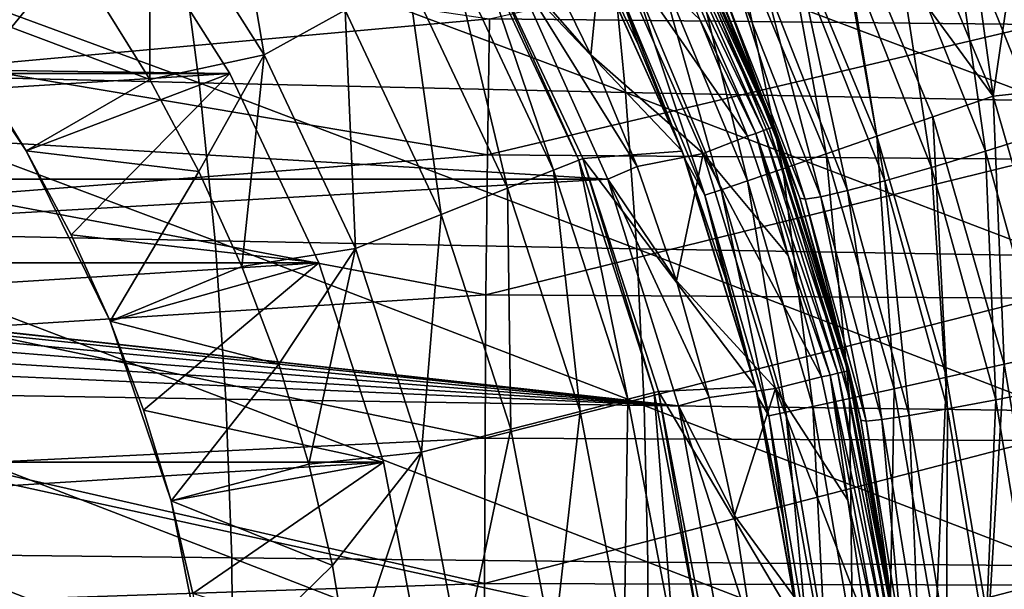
# Model space of a CAD drawing. Header units: metres. Extents: x -82 to 113, y -109 to 109.
# Tile 128 of 256: x 13 to 23, y 3 to 9. Entities that reach past the tile are written whole.
import ezdxf

# ---------------------------------------------------------------- set-up
doc = ezdxf.new("R2010")
doc.units = ezdxf.units.M
doc.layers.add('solid_20_382_013_XXX', color=7, linetype='CONTINUOUS')

msp = doc.modelspace()

# ---------------------------------------------------------------- linework, layer by layer
at = {"layer": 'solid_20_382_013_XXX'}
for points in [[(15.288573, 11.107969, 8.967167), (14.502506, 10.536842, 11.044586), (15.708763, 8.636116, 11.044586)], [(16.560213, 9.104219, 8.967167), (15.288573, 11.107969, 8.967167), (15.708763, 8.636116, 11.044586)], [(22.307335, 10.773457, -23.143209), (23.375532, 8.201285, -23.152397), (22.997301, 10.947455, -23.210915)], [(23.375532, 8.201285, -23.152397), (23.58271, 9.620581, -23.216017), (22.997301, 10.947455, -23.210915)], [(21.702629, 10.481362, -22.956371), (23.375532, 8.201285, -23.152397), (22.307335, 10.773457, -23.143209)], [(14.502506, 10.536842, 11.044586), (13.926762, 9.306332, 13), (14.50575, 8.375298, 13)], [(15.708763, 8.636116, 11.044586), (14.502506, 10.536842, 11.044586), (14.50575, 8.375298, 13)], [(21.140522, 10.209434, -22.659689), (22.151052, 7.778524, -22.668306), (21.702629, 10.481362, -22.956371)], [(21.702629, 10.481362, -22.956371), (22.741066, 7.982062, -22.965208), (23.375532, 8.201285, -23.152397)], [(22.151052, 7.778524, -22.668306), (22.741066, 7.982062, -22.965208), (21.702629, 10.481362, -22.956371)], [(23.906588, 7.813554, 26.679976), (22.915796, 10.28341, 26.806261), (23.512299, 10.546184, 26.985363)], [(-15.347958, 8.437591, 8.4), (15.347958, 8.437591, 8.4), (14.169475, 10.2946, 8.4)], [(-15.347958, 8.437591, 8.4), (14.169475, 10.2946, 8.4), (-14.169475, 10.2946, 8.4)], [(14.169475, 10.2946, 8.4), (12.67998, 8.472342, 11.098559), (12.098602, 9.283659, 11.098559)], [(14.169475, 10.2946, 8.4), (15.347958, 8.437591, 8.4), (12.67998, 8.472342, 11.098559)], [(18.076679, 9.01262, -56.503609), (23.890806, 10.323796, -55.030739), (23.865864, 8.955416, -55.332394)], [(19.876657, 10.276772, 4.057184), (20.958445, 7.838188, 4.057184), (19.802265, 10.238309, 4.014596)], [(19.935699, 10.3073, 4.123588), (21.020699, 7.861472, 4.123588), (19.876657, 10.276772, 4.057184)], [(21.020699, 7.861472, 4.123588), (20.958445, 7.838188, 4.057184), (19.876657, 10.276772, 4.057184)], [(19.935699, 10.3073, 4.123588), (19.9736, 10.326896, 4.207295), (21.060663, 7.876419, 4.207295)], [(19.935699, 10.3073, 4.123588), (21.060663, 7.876419, 4.207295), (21.020699, 7.861472, 4.123588)], [(19.9736, 10.326896, 4.207295), (19.986641, 10.333643, 4.3), (21.074415, 7.881564, 4.3)], [(21.060663, 7.876419, 4.207295), (19.9736, 10.326896, 4.207295), (21.074415, 7.881564, 4.3)], [(20.452141, 9.378697, 23.058706), (21.074415, 7.881564, 4.3), (19.986641, 10.333643, 4.3)], [(23.29451, 7.622674, 26.38434), (22.332052, 10.033702, 26.507124), (22.915796, 10.28341, 26.806261)], [(23.906588, 7.813554, 26.679976), (23.29451, 7.622674, 26.38434), (22.915796, 10.28341, 26.806261)], [(19.802265, 10.238309, 4.014596), (20.880003, 7.808851, 4.014596), (20.290804, 9.006845, 4)], [(20.958445, 7.838188, 4.057184), (20.880003, 7.808851, 4.014596), (19.802265, 10.238309, 4.014596)], [(20.634987, 9.964411, -22.262955), (21.62015, 7.595691, -22.271482), (21.140522, 10.209434, -22.659689)], [(21.62015, 7.595691, -22.271482), (22.151052, 7.778524, -22.668306), (21.140522, 10.209434, -22.659689)], [(10.17594, 10.125239, 31.963041), (15.024934, 8.340452, 32.092262), (14.805814, 9.99721, 32.017323)], [(10.17594, 10.125239, 31.963041), (10.461799, 8.452676, 32.033764), (15.024934, 8.340452, 32.092262)], [(14.805814, 9.99721, 32.017323), (19.508568, 8.23989, 32.133129), (19.351686, 9.881507, 32.055069)], [(14.805814, 9.99721, 32.017323), (15.024934, 8.340452, 32.092262), (19.508568, 8.23989, 32.133129)], [(17.964201, 9.876104), (20.102842, 7.624013), (19.037287, 9.991574)], [(19.142654, 8.634744, 5.212436), (18.585457, 9.776543, 5.212436), (19.277458, 9.963418, 4)], [(19.037287, 9.991574), (20.102842, 7.624013), (19.07773, 9.914142, -19.207996)], [(19.142654, 8.634744, 5.212436), (19.277458, 9.963418, 4), (20.325991, 7.598942, 4)], [(19.277458, 9.963418, 4), (20.290804, 9.006845, 4), (20.791889, 7.780572, 4)], [(20.325991, 7.598942, 4), (19.277458, 9.963418, 4), (20.791889, 7.780572, 4)], [(20.199879, 9.752994, -21.776077), (21.162889, 7.438549, -21.784637), (20.634987, 9.964411, -22.262955)], [(21.162889, 7.438549, -21.784637), (21.62015, 7.595691, -22.271482), (20.634987, 9.964411, -22.262955)], [(22.727341, 7.452266, 25.969841), (21.790947, 9.810559, 26.091333), (22.332052, 10.033702, 26.507124)], [(23.29451, 7.622674, 26.38434), (22.727341, 7.452266, 25.969841), (22.332052, 10.033702, 26.507124)], [(18.751953, 7.424599, 4.566287), (17.923328, 9.853603, 2.290652), (17.673544, 9.71629, 4.566287)], [(17.923328, 9.853603, 2.290652), (19.016977, 7.529522, 2.290652), (17.964201, 9.876104)], [(18.751953, 7.424599, 4.566287), (19.016977, 7.529522, 2.290652), (17.923328, 9.853603, 2.290652)], [(17.964201, 9.876104), (19.060349, 7.546728), (20.102842, 7.624013)], [(19.016977, 7.529522, 2.290652), (19.060349, 7.546728), (17.964201, 9.876104)], [(20.102842, 7.624013), (19.644844, 8.73671, -19.213921), (19.07773, 9.914142, -19.207996)], [(19.420258, 9.370606, -19.912622), (19.07773, 9.914142, -19.207996), (19.644844, 8.73671, -19.213921)], [(19.351686, 9.881507, 32.055069), (23.940367, 8.150798, 32.157745), (23.84285, 9.777734, 32.077766)], [(19.351686, 9.881507, 32.055069), (19.508568, 8.23989, 32.133129), (23.940367, 8.150798, 32.157745)], [(12.530985, 8.511945, -57.854435), (12.55321, 9.829316, -57.572166), (18.076679, 9.01262, -56.503609)], [(18.298189, 9.603464, 14.8), (18.585457, 9.776543, 5.212436), (19.142654, 8.634744, 5.212436)], [(19.846535, 9.580696, -21.211735), (20.79118, 7.311194, -21.220434), (20.199879, 9.752994, -21.776077)], [(20.79118, 7.311194, -21.220434), (21.162889, 7.438549, -21.784637), (20.199879, 9.752994, -21.776077)], [(22.235458, 7.311788, 25.451481), (21.320942, 9.626123, 25.574032), (21.790947, 9.810559, 26.091333)], [(22.727341, 7.452266, 25.969841), (22.235458, 7.311788, 25.451481), (21.790947, 9.810559, 26.091333)], [(17.673544, 9.71629, 4.566287), (17.217524, 9.465581, 6.799882), (18.268108, 7.233021, 6.799882)], [(18.751953, 7.424599, 4.566287), (17.673544, 9.71629, 4.566287), (18.268108, 7.233021, 6.799882)], [(19.322388, 7.327716, 14.8), (-19.322388, 7.327716, 14.8), (-18.298189, 9.603464, 14.8)], [(19.322388, 7.327716, 14.8), (-18.298189, 9.603464, 14.8), (18.298189, 9.603464, 14.8)], [(18.298189, 9.603464, 14.8), (19.142654, 8.634744, 5.212436), (19.630138, 7.460404, 5.212436)], [(19.322388, 7.327716, 14.8), (18.298189, 9.603464, 14.8), (19.630138, 7.460404, 5.212436)], [(19.583763, 9.451819, -20.585388), (20.514275, 7.216804, -20.594315), (19.846535, 9.580696, -21.211735)], [(20.514275, 7.216804, -20.594315), (20.79118, 7.311194, -21.220434), (19.846535, 9.580696, -21.211735)], [(21.84277, 7.208047, 24.854883), (20.944418, 9.489133, 24.980556), (21.320942, 9.626123, 25.574032)], [(22.235458, 7.311788, 25.451481), (21.84277, 7.208047, 24.854883), (21.320942, 9.626123, 25.574032)], [(23.375532, 8.201285, -23.152397), (24.087498, 8.276467, -23.220493), (23.58271, 9.620581, -23.216017)], [(17.217524, 9.465581, 6.799882), (16.560213, 9.104219, 8.967167), (17.57069, 6.956892, 8.967167)], [(18.268108, 7.233021, 6.799882), (17.217524, 9.465581, 6.799882), (17.57069, 6.956892, 8.967167)], [(19.420258, 9.370606, -19.912622), (20.341314, 7.158514, -19.921844), (19.583763, 9.451819, -20.585388)], [(20.341314, 7.158514, -19.921844), (20.514275, 7.216804, -20.594315), (19.583763, 9.451819, -20.585388)], [(21.562952, 7.144134, 24.212194), (20.674215, 9.403584, 24.342432), (20.944418, 9.489133, 24.980556)], [(21.84277, 7.208047, 24.854883), (21.562952, 7.144134, 24.212194), (20.944418, 9.489133, 24.980556)], [(19.420258, 9.370606, -19.912622), (19.644844, 8.73671, -19.213921), (20.139513, 7.526621, -19.218727)], [(19.420258, 9.370606, -19.912622), (20.139513, 7.526621, -19.218727), (20.341314, 7.158514, -19.921844)], [(20.452141, 9.378697, 23.058706), (21.322456, 7.183515, 22.921003), (21.074415, 7.881564, 4.3)], [(20.512512, 9.368516, 23.6922), (21.322456, 7.183515, 22.921003), (20.452141, 9.378697, 23.058706)], [(21.398209, 7.119252, 23.556725), (20.512512, 9.368516, 23.6922), (20.674215, 9.403584, 24.342432)], [(20.512512, 9.368516, 23.6922), (21.340643, 7.129302, 22.918058), (21.322456, 7.183515, 22.921003)], [(21.398209, 7.119252, 23.556725), (21.340643, 7.129302, 22.918058), (20.512512, 9.368516, 23.6922)], [(21.562952, 7.144134, 24.212194), (21.398209, 7.119252, 23.556725), (20.674215, 9.403584, 24.342432)], [(12.098736, 9.283481, 13), (14.50575, 8.375298, 13), (13.926762, 9.306332, 13)], [(12.098736, 9.283481, 13), (13.206899, 7.624973, 13), (14.50575, 8.375298, 13)], [(13.206832, 7.625095, 11.098559), (13.206899, 7.624973, 13), (12.098736, 9.283481, 13)], [(13.206832, 7.625095, 11.098559), (12.098736, 9.283481, 13), (12.67998, 8.472342, 11.098559)], [(12.530985, 8.511945, -57.854435), (18.076679, 9.01262, -56.503609), (18.055578, 7.584885, -56.744656)], [(16.560213, 9.104219, 8.967167), (15.708763, 8.636116, 11.044586), (16.667286, 6.599193, 11.044586)], [(17.57069, 6.956892, 8.967167), (16.560213, 9.104219, 8.967167), (16.667286, 6.599193, 11.044586)], [(18.055578, 7.584885, -56.744656), (18.076679, 9.01262, -56.503609), (23.865864, 8.955416, -55.332394)], [(18.055578, 7.584885, -56.744656), (23.865864, 8.955416, -55.332394), (23.846651, 7.537295, -55.560364)], [(20.880003, 7.808851, 4.014596), (20.791889, 7.780572, 4), (20.290804, 9.006845, 4)], [(20.102842, 7.624013), (20.139513, 7.526621, -19.218727), (19.644844, 8.73671, -19.213921)], [(15.708763, 8.636116, 11.044586), (14.50575, 8.375298, 13), (15.022587, 7.408399, 13)], [(15.708763, 8.636116, 11.044586), (15.022587, 7.408399, 13), (15.475025, 6.40984, 13)], [(16.667286, 6.599193, 11.044586), (15.708763, 8.636116, 11.044586), (15.475025, 6.40984, 13)], [(19.630138, 7.460404, 5.212436), (19.142654, 8.634744, 5.212436), (20.325991, 7.598942, 4)], [(12.513982, 7.152973, -58.067009), (12.530985, 8.511945, -57.854435), (18.055578, 7.584885, -56.744656)], [(-16.284399, 6.447563, 8.4), (16.284399, 6.447563, 8.4), (15.347958, 8.437591, 8.4)], [(-16.284399, 6.447563, 8.4), (15.347958, 8.437591, 8.4), (-15.347958, 8.437591, 8.4)], [(10.461799, 8.452676, 32.033764), (15.191838, 6.679916, 32.153408), (15.024934, 8.340452, 32.092262)], [(10.461799, 8.452676, 32.033764), (10.686326, 6.774121, 32.091457), (15.191838, 6.679916, 32.153408)], [(15.347958, 8.437591, 8.4), (13.206832, 7.625095, 11.098559), (12.67998, 8.472342, 11.098559)], [(15.347958, 8.437591, 8.4), (13.677384, 6.744751, 11.098559), (13.206832, 7.625095, 11.098559)], [(15.347958, 8.437591, 8.4), (16.284399, 6.447563, 8.4), (13.677384, 6.744751, 11.098559)], [(13.206899, 7.624973, 13), (15.022587, 7.408399, 13), (14.50575, 8.375298, 13)], [(15.024934, 8.340452, 32.092262), (19.626167, 6.596154, 32.196896), (19.508568, 8.23989, 32.133129)], [(15.024934, 8.340452, 32.092262), (15.191838, 6.679916, 32.153408), (19.626167, 6.596154, 32.196896)], [(19.508568, 8.23989, 32.133129), (24.014042, 6.522787, 32.223148), (23.940367, 8.150798, 32.157745)], [(19.508568, 8.23989, 32.133129), (19.626167, 6.596154, 32.196896), (24.014042, 6.522787, 32.223148)], [(22.741066, 7.982062, -22.965208), (23.492474, 5.382585, -22.971771), (23.375532, 8.201285, -23.152397)], [(23.375532, 8.201285, -23.152397), (24.147396, 5.528414, -23.159212), (24.087498, 8.276467, -23.220493)], [(23.492474, 5.382585, -22.971771), (24.147396, 5.528414, -23.159212), (23.375532, 8.201285, -23.152397)], [(22.151052, 7.778524, -22.668306), (22.883461, 5.247541, -22.674723), (22.741066, 7.982062, -22.965208)], [(22.883461, 5.247541, -22.674723), (23.492474, 5.382585, -22.971771), (22.741066, 7.982062, -22.965208)], [(21.020699, 7.861472, 4.123588), (21.060663, 7.876419, 4.207295), (21.848366, 5.313984, 4.207295)], [(21.060663, 7.876419, 4.207295), (21.074415, 7.881564, 4.3), (21.862633, 5.317455, 4.3)], [(21.848366, 5.313984, 4.207295), (21.060663, 7.876419, 4.207295), (21.862633, 5.317455, 4.3)], [(21.340643, 7.129302, 22.918058), (21.862633, 5.317455, 4.3), (21.074415, 7.881564, 4.3)], [(21.322456, 7.183515, 22.921003), (21.340643, 7.129302, 22.918058), (21.074415, 7.881564, 4.3)], [(20.325991, 7.598942, 4), (20.791889, 7.780572, 4), (21.21895, 6.52657, 4)], [(20.880003, 7.808851, 4.014596), (21.21895, 6.52657, 4), (20.791889, 7.780572, 4)], [(20.958445, 7.838188, 4.057184), (21.742323, 5.28819, 4.057184), (20.880003, 7.808851, 4.014596)], [(20.880003, 7.808851, 4.014596), (21.660948, 5.268397, 4.014596), (21.21895, 6.52657, 4)], [(21.742323, 5.28819, 4.057184), (21.660948, 5.268397, 4.014596), (20.880003, 7.808851, 4.014596)], [(21.020699, 7.861472, 4.123588), (21.806906, 5.303899, 4.123588), (20.958445, 7.838188, 4.057184)], [(21.806906, 5.303899, 4.123588), (21.742323, 5.28819, 4.057184), (20.958445, 7.838188, 4.057184)], [(21.020699, 7.861472, 4.123588), (21.848366, 5.313984, 4.207295), (21.806906, 5.303899, 4.123588)], [(21.62015, 7.595691, -22.271482), (22.335466, 5.126596, -22.277845), (22.151052, 7.778524, -22.668306)], [(22.335466, 5.126596, -22.277845), (22.883461, 5.247541, -22.674723), (22.151052, 7.778524, -22.668306)], [(23.989687, 5.124141, 26.292034), (23.29451, 7.622674, 26.38434), (23.906588, 7.813554, 26.679976)], [(12.513982, 7.152973, -58.067009), (18.055578, 7.584885, -56.744656), (18.040546, 6.113913, -56.913906)], [(13.677384, 6.744751, 11.098559), (13.206899, 7.624973, 13), (13.206832, 7.625095, 11.098559)], [(13.206899, 7.624973, 13), (14.089112, 5.836033, 13), (15.022587, 7.408399, 13)], [(14.089111, 5.836047, 11.098559), (14.089112, 5.836033, 13), (13.206899, 7.624973, 13)], [(14.089111, 5.836047, 11.098559), (13.206899, 7.624973, 13), (13.677384, 6.744751, 11.098559)], [(18.040546, 6.113913, -56.913906), (18.055578, 7.584885, -56.744656), (23.846651, 7.537295, -55.560364)], [(19.060349, 7.546728), (20.87525, 5.145279), (20.102842, 7.624013)], [(20.045412, 6.259511, 5.212436), (19.630138, 7.460404, 5.212436), (20.325991, 7.598942, 4)], [(20.045412, 6.259511, 5.212436), (20.325991, 7.598942, 4), (21.085629, 5.126997, 4)], [(20.102842, 7.624013), (20.87525, 5.145279), (20.139513, 7.526621, -19.218727)], [(20.325991, 7.598942, 4), (21.21895, 6.52657, 4), (21.570438, 5.249397, 4)], [(21.085629, 5.126997, 4), (20.325991, 7.598942, 4), (21.570438, 5.249397, 4)], [(21.162889, 7.438549, -21.784637), (21.863483, 5.023043, -21.791039), (21.62015, 7.595691, -22.271482)], [(21.863483, 5.023043, -21.791039), (22.335466, 5.126596, -22.277845), (21.62015, 7.595691, -22.271482)], [(23.403431, 5.009121, 25.878544), (22.727341, 7.452266, 25.969841), (23.29451, 7.622674, 26.38434)], [(23.989687, 5.124141, 26.292034), (23.403431, 5.009121, 25.878544), (23.29451, 7.622674, 26.38434)], [(18.040546, 6.113913, -56.913906), (23.846651, 7.537295, -55.560364), (23.832966, 6.076117, -55.720333)], [(19.534636, 5.015818, 4.566287), (19.016977, 7.529522, 2.290652), (18.751953, 7.424599, 4.566287)], [(19.016977, 7.529522, 2.290652), (19.81072, 5.086698, 2.290652), (19.060349, 7.546728)], [(19.534636, 5.015818, 4.566287), (19.81072, 5.086698, 2.290652), (19.016977, 7.529522, 2.290652)], [(19.060349, 7.546728), (19.855906, 5.098331), (20.87525, 5.145279)], [(19.81072, 5.086698, 2.290652), (19.855906, 5.098331), (19.060349, 7.546728)], [(19.322388, 7.327716, 14.8), (19.630138, 7.460404, 5.212436), (20.045412, 6.259511, 5.212436)], [(20.87525, 5.145279), (20.559597, 6.289116, -19.222761), (20.139513, 7.526621, -19.218727)], [(20.341314, 7.158514, -19.921844), (20.139513, 7.526621, -19.218727), (20.559597, 6.289116, -19.222761)], [(14.089112, 5.836033, 13), (15.475025, 6.40984, 13), (15.022587, 7.408399, 13)], [(18.751953, 7.424599, 4.566287), (18.268108, 7.233021, 6.799882), (19.030594, 4.886392, 6.799882)], [(19.534636, 5.015818, 4.566287), (18.751953, 7.424599, 4.566287), (19.030594, 4.886392, 6.799882)], [(20.79118, 7.311194, -21.220434), (21.479788, 4.939578, -21.226955), (21.162889, 7.438549, -21.784637)], [(21.479788, 4.939578, -21.226955), (21.863483, 5.023043, -21.791039), (21.162889, 7.438549, -21.784637)], [(22.895599, 4.914489, 25.359388), (22.235458, 7.311788, 25.451481), (22.727341, 7.452266, 25.969841)], [(23.403431, 5.009121, 25.878544), (22.895599, 4.914489, 25.359388), (22.727341, 7.452266, 25.969841)], [(5.540299, 6.540146, 14.8), (-19.322388, 7.327716, 14.8), (19.322388, 7.327716, 14.8)], [(5.540299, 6.540146, 14.8), (19.322388, 7.327716, 14.8), (20.064676, 4.945588, 14.8)], [(19.322388, 7.327716, 14.8), (20.045412, 6.259511, 5.212436), (20.387377, 5.035364, 5.212436)], [(20.064676, 4.945588, 14.8), (19.322388, 7.327716, 14.8), (20.387377, 5.035364, 5.212436)], [(20.514275, 7.216804, -20.594315), (21.193932, 4.878284, -20.601023), (20.79118, 7.311194, -21.220434)], [(21.193932, 4.878284, -20.601023), (21.479788, 4.939578, -21.226955), (20.79118, 7.311194, -21.220434)], [(22.491257, 4.844908, 24.760401), (21.84277, 7.208047, 24.854883), (22.235458, 7.311788, 25.451481)], [(22.895599, 4.914489, 25.359388), (22.491257, 4.844908, 24.760401), (22.235458, 7.311788, 25.451481)], [(12.502005, 5.758095, -58.215107), (12.513982, 7.152973, -58.067009), (18.040546, 6.113913, -56.913906)], [(18.268108, 7.233021, 6.799882), (17.57069, 6.956892, 8.967167), (18.304068, 4.69985, 8.967167)], [(19.030594, 4.886392, 6.799882), (18.268108, 7.233021, 6.799882), (18.304068, 4.69985, 8.967167)], [(20.341314, 7.158514, -19.921844), (21.015339, 4.841218, -19.928789), (20.514275, 7.216804, -20.594315)], [(20.341314, 7.158514, -19.921844), (20.559597, 6.289116, -19.222761), (20.902281, 5.034348, -19.226763)], [(20.341314, 7.158514, -19.921844), (20.902281, 5.034348, -19.226763), (21.015339, 4.841218, -19.928789)], [(21.015339, 4.841218, -19.928789), (21.193932, 4.878284, -20.601023), (20.514275, 7.216804, -20.594315)], [(22.204716, 4.802486, 24.114201), (21.562952, 7.144134, 24.212194), (21.84277, 7.208047, 24.854883)], [(22.491257, 4.844908, 24.760401), (22.204716, 4.802486, 24.114201), (21.84277, 7.208047, 24.854883)], [(21.340643, 7.129302, 22.918058), (21.975178, 4.831313, 22.813387), (21.862633, 5.317455, 4.3)], [(21.398209, 7.119252, 23.556725), (21.975178, 4.831313, 22.813387), (21.340643, 7.129302, 22.918058)], [(22.038185, 4.786652, 23.454699), (21.398209, 7.119252, 23.556725), (21.562952, 7.144134, 24.212194)], [(21.398209, 7.119252, 23.556725), (21.983223, 4.794573, 22.812038), (21.975178, 4.831313, 22.813387)], [(22.038185, 4.786652, 23.454699), (21.983223, 4.794573, 22.812038), (21.398209, 7.119252, 23.556725)], [(22.204716, 4.802486, 24.114201), (22.038185, 4.786652, 23.454699), (21.562952, 7.144134, 24.212194)], [(17.57069, 6.956892, 8.967167), (16.667286, 6.599193, 11.044586), (17.362955, 4.458198, 11.044586)], [(18.304068, 4.69985, 8.967167), (17.57069, 6.956892, 8.967167), (17.362955, 4.458198, 11.044586)], [(10.686326, 6.774121, 32.091457), (15.306527, 5.015604, 32.20076), (15.191838, 6.679916, 32.153408)], [(10.686326, 6.774121, 32.091457), (10.849523, 5.089577, 32.136124), (15.306527, 5.015604, 32.20076)], [(16.284399, 6.447563, 8.4), (14.089111, 5.836047, 11.098559), (13.677384, 6.744751, 11.098559)], [(15.191838, 6.679916, 32.153408), (19.704483, 4.950296, 32.246376), (19.626167, 6.596154, 32.196896)], [(15.191838, 6.679916, 32.153408), (15.306527, 5.015604, 32.20076), (19.704483, 4.950296, 32.246376)], [(5.540299, 6.540146, 14.8), (20.064676, 4.945588, 14.8), (5.799232, 6.506044, 14.8)], [(16.667286, 6.599193, 11.044586), (15.475025, 6.40984, 13), (15.86124, 5.383635, 13)], [(16.667286, 6.599193, 11.044586), (15.86124, 5.383635, 13), (16.179443, 4.334522, 13)], [(17.362955, 4.458198, 11.044586), (16.667286, 6.599193, 11.044586), (16.179443, 4.334522, 13)], [(19.626167, 6.596154, 32.196896), (24.063879, 4.893702, 32.273983), (24.014042, 6.522787, 32.223148)], [(19.626167, 6.596154, 32.196896), (19.704483, 4.950296, 32.246376), (24.063879, 4.893702, 32.273983)], [(21.660948, 5.268397, 4.014596), (21.570438, 5.249397, 4), (21.21895, 6.52657, 4)], [(-16.964066, 4.355822, 8.4), (16.964066, 4.355822, 8.4), (16.284399, 6.447563, 8.4)], [(-16.964066, 4.355822, 8.4), (16.284399, 6.447563, 8.4), (-16.284399, 6.447563, 8.4)], [(5.799232, 6.506044, 14.8), (20.064676, 4.945588, 14.8), (6.040343, 6.406147, 14.8)], [(16.284399, 6.447563, 8.4), (14.440738, 4.901794, 11.098559), (14.089111, 5.836047, 11.098559)], [(16.284399, 6.447563, 8.4), (16.964066, 4.355822, 8.4), (14.440738, 4.901794, 11.098559)], [(6.040343, 6.406147, 14.8), (20.064676, 4.945588, 14.8), (6.247316, 6.247316, 14.8)], [(14.089112, 5.836033, 13), (15.86124, 5.383635, 13), (15.475025, 6.40984, 13)], [(6.247316, 6.247316, 14.8), (20.064676, 4.945588, 14.8), (6.406147, 6.040342, 14.8)], [(20.387377, 5.035364, 5.212436), (20.045412, 6.259511, 5.212436), (21.085629, 5.126997, 4)], [(20.87525, 5.145279), (20.902281, 5.034348, -19.226763), (20.559597, 6.289116, -19.222761)], [(12.502005, 5.758095, -58.215107), (18.040546, 6.113913, -56.913906), (18.031021, 4.608192, -57.020134)], [(18.031021, 4.608192, -57.020134), (18.040546, 6.113913, -56.913906), (23.832966, 6.076117, -55.720333)], [(6.406147, 6.040342, 14.8), (20.064676, 4.945588, 14.8), (6.506045, 5.799231, 14.8)], [(18.031021, 4.608192, -57.020134), (23.832966, 6.076117, -55.720333), (23.824289, 4.580307, -55.820713)], [(6.506045, 5.799231, 14.8), (20.064676, 4.945588, 14.8), (6.540147, 5.540299, 14.8)], [(14.440738, 4.901794, 11.098559), (14.089112, 5.836033, 13), (14.089111, 5.836047, 11.098559)], [(14.089112, 5.836033, 13), (14.730312, 3.947189, 13), (15.86124, 5.383635, 13)], [(14.440738, 4.901794, 11.098559), (14.730312, 3.947189, 13), (14.089112, 5.836033, 13)], [(12.494432, 4.335282, -58.307945), (12.502005, 5.758095, -58.215107), (18.031021, 4.608192, -57.020134)], [(6.540147, 5.540299, 14.8), (20.064676, 4.945588, 14.8), (20.514477, 2.491258, 14.8)], [(6.540147, 5.540299, 14.8), (20.514477, 2.491258, 14.8), (20.665195, 0, 14.8)], [(6.540147, 5.540299, 14.8), (20.665195, 0, 14.8), (20.514477, -2.491258, 14.8)], [(6.540147, 5.540299, 14.8), (20.514477, -2.491258, 14.8), (20.064676, -4.945588, 14.8)], [(6.540147, 5.540299, 14.8), (20.064676, -4.945588, 14.8), (6.540147, -5.540299, 14.8)], [(23.492474, 5.382585, -22.971771), (23.945627, 2.715797, -22.975767), (24.147396, 5.528414, -23.159212)], [(14.730312, 3.947189, 13), (16.179443, 4.334522, 13), (15.86124, 5.383635, 13)], [(21.742323, 5.28819, 4.057184), (22.217152, 2.663025, 4.057184), (21.660948, 5.268397, 4.014596)], [(21.806906, 5.303899, 4.123588), (22.283146, 2.670936, 4.123588), (21.742323, 5.28819, 4.057184)], [(22.283146, 2.670936, 4.123588), (22.217152, 2.663025, 4.057184), (21.742323, 5.28819, 4.057184)], [(21.806906, 5.303899, 4.123588), (21.848366, 5.313984, 4.207295), (22.32551, 2.676016, 4.207295)], [(21.806906, 5.303899, 4.123588), (22.32551, 2.676016, 4.207295), (22.283146, 2.670936, 4.123588)], [(21.848366, 5.313984, 4.207295), (21.862633, 5.317455, 4.3), (22.34009, 2.677763, 4.3)], [(22.32551, 2.676016, 4.207295), (21.848366, 5.313984, 4.207295), (22.34009, 2.677763, 4.3)], [(21.983223, 4.794573, 22.812038), (22.34009, 2.677763, 4.3), (21.862633, 5.317455, 4.3)], [(21.975178, 4.831313, 22.813387), (21.983223, 4.794573, 22.812038), (21.862633, 5.317455, 4.3)], [(22.883461, 5.247541, -22.674723), (23.325611, 2.649316, -22.678629), (23.492474, 5.382585, -22.971771)], [(23.325611, 2.649316, -22.678629), (23.945627, 2.715797, -22.975767), (23.492474, 5.382585, -22.971771)], [(21.085629, 5.126997, 4), (21.570438, 5.249397, 4), (21.845142, 3.953445, 4)], [(21.660948, 5.268397, 4.014596), (21.845142, 3.953445, 4), (21.570438, 5.249397, 4)], [(21.660948, 5.268397, 4.014596), (22.134001, 2.653057, 4.014596), (21.845142, 3.953445, 4)], [(22.217152, 2.663025, 4.057184), (22.134001, 2.653057, 4.014596), (21.660948, 5.268397, 4.014596)], [(22.335466, 5.126596, -22.277845), (22.767794, 2.590059, -22.281723), (22.883461, 5.247541, -22.674723)], [(22.767794, 2.590059, -22.281723), (23.325611, 2.649316, -22.678629), (22.883461, 5.247541, -22.674723)], [(10.849523, 5.089577, 32.136124), (15.369, 3.347513, 32.234314), (15.306527, 5.015604, 32.20076)], [(10.849523, 5.089577, 32.136124), (10.951387, 3.399041, 32.167759), (15.369, 3.347513, 32.234314)], [(20.009247, 2.527935, 4.566287), (19.81072, 5.086698, 2.290652), (19.534636, 5.015818, 4.566287)], [(19.81072, 5.086698, 2.290652), (20.29204, 2.563653, 2.290652), (19.855906, 5.098331)], [(20.009247, 2.527935, 4.566287), (20.29204, 2.563653, 2.290652), (19.81072, 5.086698, 2.290652)], [(19.855906, 5.098331), (21.343246, 2.591495), (20.87525, 5.145279)], [(19.855906, 5.098331), (20.338327, 2.569523), (21.343246, 2.591495)], [(20.29204, 2.563653, 2.290652), (20.338327, 2.569523), (19.855906, 5.098331)], [(20.654726, 3.792395, 5.212436), (20.387377, 5.035364, 5.212436), (21.085629, 5.126997, 4)], [(20.654726, 3.792395, 5.212436), (21.085629, 5.126997, 4), (21.54582, 2.582147, 4)], [(20.87525, 5.145279), (21.343246, 2.591495), (20.902281, 5.034348, -19.226763)], [(21.085629, 5.126997, 4), (21.845142, 3.953445, 4), (22.042048, 2.643512, 4)], [(21.54582, 2.582147, 4), (21.085629, 5.126997, 4), (22.042048, 2.643512, 4)], [(21.863483, 5.023043, -21.791039), (22.287428, 2.539634, -21.794943), (22.335466, 5.126596, -22.277845)], [(22.287428, 2.539634, -21.794943), (22.767794, 2.590059, -22.281723), (22.335466, 5.126596, -22.277845)], [(23.812967, 2.508938, 25.823347), (23.403431, 5.009121, 25.878544), (23.989687, 5.124141, 26.292034)], [(15.306527, 5.015604, 32.20076), (19.743517, 3.302318, 32.281567), (19.704483, 4.950296, 32.246376)], [(15.306527, 5.015604, 32.20076), (15.369, 3.347513, 32.234314), (19.743517, 3.302318, 32.281567)], [(19.534636, 5.015818, 4.566287), (19.030594, 4.886392, 6.799882), (19.492958, 2.462702, 6.799882)], [(20.009247, 2.527935, 4.566287), (19.534636, 5.015818, 4.566287), (19.492958, 2.462702, 6.799882)], [(20.064676, 4.945588, 14.8), (20.387377, 5.035364, 5.212436), (20.654726, 3.792395, 5.212436)], [(21.343246, 2.591495), (21.165012, 3.780514, -19.229727), (20.902281, 5.034348, -19.226763)], [(21.015339, 4.841218, -19.928789), (20.902281, 5.034348, -19.226763), (21.165012, 3.780514, -19.229727)], [(21.479788, 4.939578, -21.226955), (21.897005, 2.499356, -21.230938), (21.863483, 5.023043, -21.791039)], [(21.897005, 2.499356, -21.230938), (22.287428, 2.539634, -21.794943), (21.863483, 5.023043, -21.791039)], [(23.294916, 2.461414, 25.303652), (22.895599, 4.914489, 25.359388), (23.403431, 5.009121, 25.878544)], [(23.812967, 2.508938, 25.823347), (23.294916, 2.461414, 25.303652), (23.403431, 5.009121, 25.878544)], [(14.730337, 3.947109, 11.098559), (14.730312, 3.947189, 13), (14.440738, 4.901794, 11.098559)], [(16.964066, 4.355822, 8.4), (14.730337, 3.947109, 11.098559), (14.440738, 4.901794, 11.098559)], [(19.030594, 4.886392, 6.799882), (18.304068, 4.69985, 8.967167), (18.748781, 2.368689, 8.967167)], [(19.492958, 2.462702, 6.799882), (19.030594, 4.886392, 6.799882), (18.748781, 2.368689, 8.967167)], [(19.704483, 4.950296, 32.246376), (24.089876, 3.263542, 32.310242), (24.063879, 4.893702, 32.273983)], [(19.704483, 4.950296, 32.246376), (19.743517, 3.302318, 32.281567), (24.089876, 3.263542, 32.310242)], [(20.064676, 4.945588, 14.8), (20.654726, 3.792395, 5.212436), (20.846252, 2.536493, 5.212436)], [(20.514477, 2.491258, 14.8), (20.064676, 4.945588, 14.8), (20.846252, 2.536493, 5.212436)], [(21.015339, 4.841218, -19.928789), (21.424707, 2.453249, -19.933037), (21.193932, 4.878284, -20.601023)], [(21.193932, 4.878284, -20.601023), (21.606236, 2.47023, -20.605122), (21.479788, 4.939578, -21.226955)], [(21.424707, 2.453249, -19.933037), (21.606236, 2.47023, -20.605122), (21.193932, 4.878284, -20.601023)], [(21.606236, 2.47023, -20.605122), (21.897005, 2.499356, -21.230938), (21.479788, 4.939578, -21.226955)], [(22.883095, 2.426559, 24.702959), (22.491257, 4.844908, 24.760401), (22.895599, 4.914489, 25.359388)], [(23.294916, 2.461414, 25.303652), (22.883095, 2.426559, 24.702959), (22.895599, 4.914489, 25.359388)], [(21.015339, 4.841218, -19.928789), (21.165012, 3.780514, -19.229727), (21.349895, 2.536126, -19.231403)], [(21.015339, 4.841218, -19.928789), (21.349895, 2.536126, -19.231403), (21.424707, 2.453249, -19.933037)], [(21.983223, 4.794573, 22.812038), (22.368685, 2.42734, 22.746754), (22.34009, 2.677763, 4.3)], [(22.038185, 4.786652, 23.454699), (22.368685, 2.42734, 22.746754), (21.983223, 4.794573, 22.812038)], [(22.424622, 2.397769, 23.391825), (22.038185, 4.786652, 23.454699), (22.204716, 4.802486, 24.114201)], [(22.038185, 4.786652, 23.454699), (22.37141, 2.40209, 22.746288), (22.368685, 2.42734, 22.746754)], [(22.424622, 2.397769, 23.391825), (22.37141, 2.40209, 22.746288), (22.038185, 4.786652, 23.454699)], [(22.592253, 2.405442, 24.054234), (22.204716, 4.802486, 24.114201), (22.491257, 4.844908, 24.760401)], [(22.592253, 2.405442, 24.054234), (22.424622, 2.397769, 23.391825), (22.204716, 4.802486, 24.114201)], [(22.883095, 2.426559, 24.702959), (22.592253, 2.405442, 24.054234), (22.491257, 4.844908, 24.760401)], [(18.304068, 4.69985, 8.967167), (17.362955, 4.458198, 11.044586), (17.784803, 2.246895, 11.044586)], [(18.748781, 2.368689, 8.967167), (18.304068, 4.69985, 8.967167), (17.784803, 2.246895, 11.044586)], [(12.494432, 4.335282, -58.307945), (18.031021, 4.608192, -57.020134), (18.025799, 3.07953, -57.077599)], [(18.025799, 3.07953, -57.077599), (18.031021, 4.608192, -57.020134), (23.824289, 4.580307, -55.820713)], [(18.025799, 3.07953, -57.077599), (23.824289, 4.580307, -55.820713), (23.819529, 3.061558, -55.875015)], [(17.362955, 4.458198, 11.044586), (16.179443, 4.334522, 13), (16.428326, 3.266894, 13)], [(17.362955, 4.458198, 11.044586), (16.428326, 3.266894, 13), (16.60684, 2.185255, 13)], [(17.784803, 2.246895, 11.044586), (17.362955, 4.458198, 11.044586), (16.60684, 2.185255, 13)], [(-17.376234, 2.195285, 8.4), (17.376234, 2.195285, 8.4), (16.964066, 4.355822, 8.4)], [(-17.376234, 2.195285, 8.4), (16.964066, 4.355822, 8.4), (-16.964066, 4.355822, 8.4)], [(16.964066, 4.355822, 8.4), (14.956999, 2.97501, 11.098559), (14.730337, 3.947109, 11.098559)], [(16.964066, 4.355822, 8.4), (17.376234, 2.195285, 8.4), (14.956999, 2.97501, 11.098559)], [(12.490273, 2.894527, -58.358295), (12.494432, 4.335282, -58.307945), (18.025799, 3.07953, -57.077599)], [(14.730312, 3.947189, 13), (16.428326, 3.266894, 13), (16.179443, 4.334522, 13)], [(14.730312, 3.947189, 13), (15.119511, 1.990693, 13), (16.428326, 3.266894, 13)], [(14.956999, 2.97501, 11.098559), (15.119511, 1.990693, 13), (14.730312, 3.947189, 13)], [(14.956999, 2.97501, 11.098559), (14.730312, 3.947189, 13), (14.730337, 3.947109, 11.098559)], [(22.134001, 2.653057, 4.014596), (22.042048, 2.643512, 4), (21.845142, 3.953445, 4)], [(20.846252, 2.536493, 5.212436), (20.654726, 3.792395, 5.212436), (21.54582, 2.582147, 4)], [(21.343246, 2.591495), (21.349895, 2.536126, -19.231403), (21.165012, 3.780514, -19.229727)], [(10.951387, 3.399041, 32.167759), (15.379259, 1.675645, 32.254074), (15.369, 3.347513, 32.234314)], [(10.951387, 3.399041, 32.167759), (10.991921, 1.702516, 32.186363), (15.379259, 1.675645, 32.254074)], [(15.369, 3.347513, 32.234314), (19.743267, 1.652219, 32.302464), (19.743517, 3.302318, 32.281567)], [(15.369, 3.347513, 32.234314), (15.379259, 1.675645, 32.254074), (19.743267, 1.652219, 32.302464)], [(15.119511, 1.990693, 13), (16.60684, 2.185255, 13), (16.428326, 3.266894, 13)], [(19.743517, 3.302318, 32.281567), (19.743267, 1.652219, 32.302464), (24.092031, 1.632308, 32.331924)], [(19.743517, 3.302318, 32.281567), (24.092031, 1.632308, 32.331924), (24.089876, 3.263542, 32.310242)], [(12.490273, 2.894527, -58.358295), (18.025799, 3.07953, -57.077599), (18.023602, 1.540106, -57.101181)], [(18.023602, 1.540106, -57.101181), (18.025799, 3.07953, -57.077599), (23.819529, 3.061558, -55.875015)], [(18.023602, 1.540106, -57.101181), (23.819529, 3.061558, -55.875015), (23.817526, 1.531917, -55.897301)]]:
    msp.add_3dface(points, dxfattribs=at)

doc.saveas('drawing.dxf')
